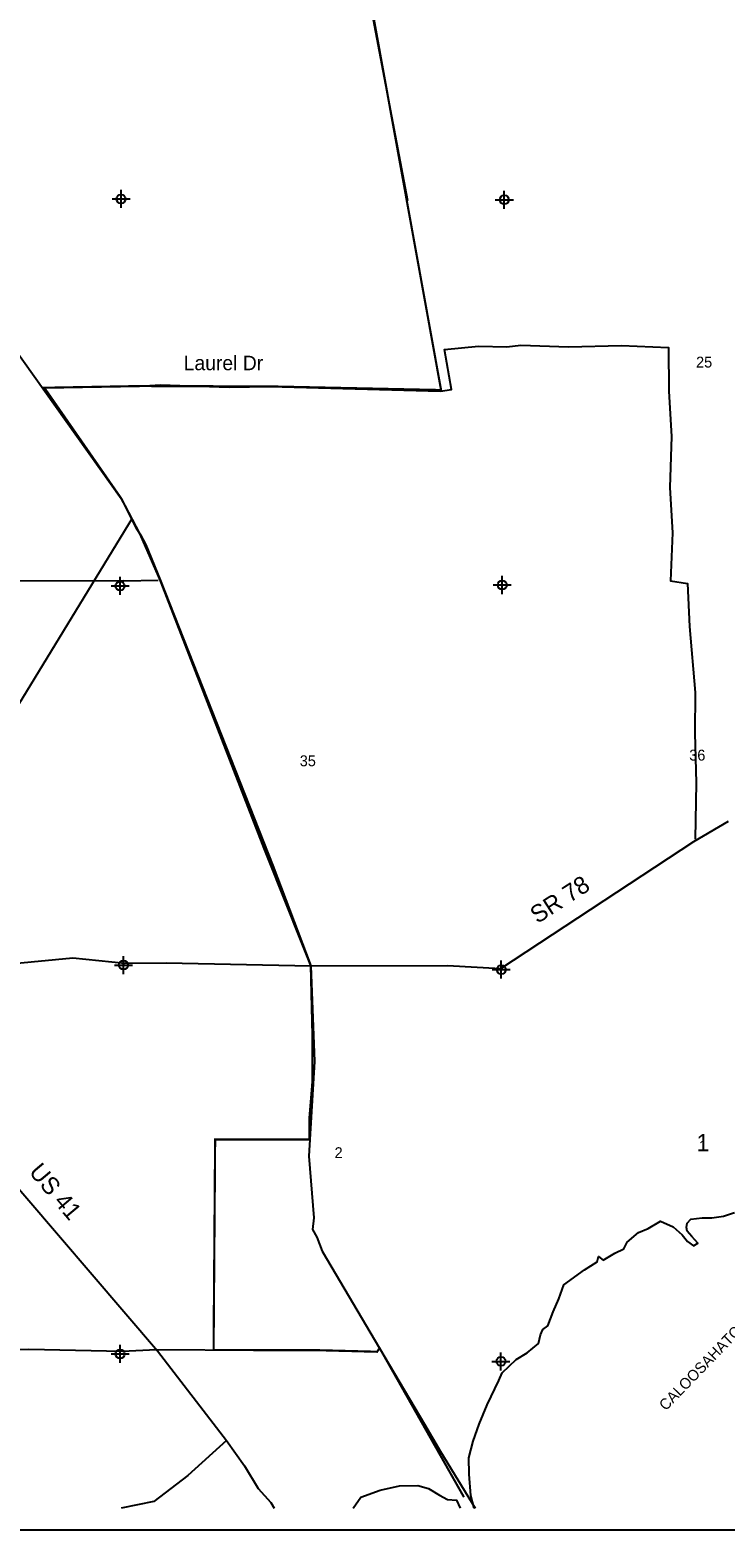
# Model space of a CAD drawing. Extents: x 183292 to 250788, y 844820 to 878152.
# Tile 3 of 6: x 207618 to 217233, y 846652 to 867397. Entities that reach past the tile are written whole.
import ezdxf
from ezdxf.enums import TextEntityAlignment as Align

# ---------------------------------------------------------------- set-up
doc = ezdxf.new("R2010")
doc.units = 0
doc.header["$LTSCALE"] = 800
doc.header["$PDMODE"] = 34
doc.header["$PDSIZE"] = 125
for name, color, linetype in [('BORDER', 1, 'CONTINUOUS'), ('MAJROADS', 9, 'CONTINUOUS'), ('RR', 13, 'CONTINUOUS'), ('SEC', 2, 'CONTINUOUS'), ('TEXT', 7, 'CONTINUOUS'), ('WATER', 4, 'CONTINUOUS'), ('WSHEDS', 3, 'CONTINUOUS')]:
    doc.layers.add(name, color=color, linetype=linetype)

msp = doc.modelspace()

# ---------------------------------------------------------------- linework, layer by layer
at = {"layer": 'BORDER', "color": 0}
msp.add_lwpolyline([(183291.594381, 846651.773052), (183291.594381, 878151.773052), (231291.594381, 878151.773052), (231291.594381, 846651.773052)], close=True, dxfattribs=at)
at = {"layer": 'MAJROADS', "color": 0}
for points in [[(204995.488077, 866758.936145), (205546.244504, 865417.563181), (205812.092082, 865113.913049), (207056.597366, 863470.612823), (208880.79982, 860918.001674), (209087.176933, 860505.870156), (209145.134038, 860413.263329), (209219.533212, 860278.63701), (209416.964139, 859791.16047), (210979.275867, 855841.202205), (211501.999142, 854455.735898), (211553.794534, 853130.412986), (211476.928292, 851823.844055), (211545.904594, 850968.651641), (211527.949167, 850809.582919), (211585.780159, 850700.21874), (211659.737936, 850506.941693), (212454.064781, 849168.678845), (213074.583365, 848116.615155), (213297.970056, 847737.872226), (213777.199383, 846951.773052)], [(207808.539395, 862449.369148), (207816.918518, 862449.307316), (209132.68819, 862473.116185), (209417.702043, 862487.772144), (210372.736592, 862455.585926), (210934.261511, 862468.201428), (213296.803263, 862400.490065), (213447.812977, 862424.514458), (213351.34441, 862978.278574), (213820.946302, 863025.090721), (214214.703261, 863013.805494), (214407.60859, 863037.520727), (215069.43566, 863015.877753), (215798.604874, 863035.635738), (216451.990988, 863005.675473), (216455.918208, 862402.31677), (216493.176424, 861773.573369), (216471.224289, 861069.850684), (216508.482505, 860441.107284), (216478.460407, 859779.342046), (216712.828529, 859744.094258), (216741.95495, 859148.929182), (216819.006494, 858234.986433), (216814.86375, 857673.585178), (216834.930895, 856986.311579), (216820.801396, 856207.114953)], [(208914.117494, 859778.186517), (205831.751114, 859773.01296), (203476.420128, 859827.488956), (199655.80714, 859864.621462), (199420.951999, 859832.872346), (199338.662886, 857805.73732), (199310.310971, 857378.614038), (199301.112559, 857269.754312), (200563.187072, 854620.823852), (200642.904805, 853472.67484)], [(208914.117494, 859778.186517), (209389.413015, 859789.756303)], [(207396.162224, 854486.424215), (208209.576641, 854564.141771), (208929.691883, 854491.721586), (209499.544125, 854495.842058), (211501.999142, 854455.735898), (213395.836939, 854458.340213), (214132.961215, 854419.311805), (216802.463718, 856175.861255), (217282.210875, 856457.186196)], [(207104.667878, 851786.743782), (209380.77604, 849130.444627), (210335.155969, 847891.639428), (210583.897264, 847537.872969), (210774.300078, 847226.435027), (210948.817445, 847032.421161), (210994.238837, 846951.773052)], [(194404.611687, 849283.406331), (195661.480168, 849274.131531), (196030.161589, 849271.410923), (196365.202853, 849252.179397), (197479.688071, 849252.334864), (197957.050766, 849215.293947), (198350.931389, 849220.766966), (198853.493285, 849191.919676), (199582.600668, 849203.298539), (200194.152998, 849182.026556), (200965.032333, 849176.338012), (201811.261945, 849161.713857), (202255.293643, 849150.057638), (203084.888672, 849152.315393), (204149.222815, 849169.600098), (205414.408587, 849151.884343), (206277.458277, 849145.515647), (207601.483408, 849152.504437), (208891.744718, 849126.224062), (209369.540236, 849147.837008), (210710.199949, 849137.943888), (211539.794979, 849140.201643), (212419.479251, 849116.951036)], [(210335.155969, 847891.639428), (209801.350922, 847403.8838), (209329.433656, 847047.131924), (208880.60328, 846951.773052)]]:
    msp.add_lwpolyline(points, dxfattribs=at)
at = {"layer": 'RR', "color": 0}
msp.add_lwpolyline([(210410.230144, 877851.773052), (212840.946681, 865039.890015)], dxfattribs=at)
at = {"layer": 'SEC', "color": 0}
for p in [(208877.503893, 865061.378601), (214179.658231, 865048.940904), (208864.789515, 859708.96775), (214150.330023, 859721.750537), (208911.307212, 854465.123215), (214137.8001, 854402.844027), (208864.950152, 849087.768561), (214133.092899, 848983.378379)]:
    msp.add_point(p, dxfattribs=at)
at = {"layer": 'WATER', "color": 0}
for points in [[(213761.634373, 846951.773052), (213718.544788, 847129.104245), (213695.360118, 847422.357219), (213688.480514, 847648.508203), (213748.647557, 847882.590341), (213833.936336, 848116.506445), (213944.568233, 848383.752164), (214105.886363, 848717.657116), (214148.475408, 848826.241255), (214342.292983, 849009.194401), (214493.632202, 849100.311233), (214653.622057, 849233.242283), (214679.518622, 849350.311024), (214713.512375, 849425.454858), (214780.835744, 849475.255575), (214857.473887, 849667.357461), (214934.056686, 849851.085434), (215002.320917, 850043.242665), (215288.417563, 850250.708756), (215464.98921, 850358.407379), (215482.235138, 850433.661902), (215548.89437, 850382.975669), (215708.662846, 850482.411068), (215834.658948, 850540.198284), (215877.137303, 850632.034598), (216037.127159, 850764.965648), (216171.497173, 850822.69752), (216339.639562, 850922.077575), (216514.993622, 850845.550121), (216639.882829, 850735.859086), (216714.639249, 850643.247944), (216797.990961, 850584.077109), (216856.829728, 850617.185345), (216773.699395, 850709.851831), (216707.206198, 850785.659803), (216699.164354, 850835.958623), (216707.92568, 850894.520666), (216758.556569, 850952.805985), (216917.771597, 850968.502259), (217051.754198, 850967.616743), (217211.024571, 850991.686929), (217362.087066, 851040.934198)], [(212090.189988, 846951.773052), (212194.271322, 847105.681346), (212462.900662, 847204.397264), (212731.253277, 847261.243618), (212982.525999, 847267.957187), (213132.979701, 847225.091418), (213283.101334, 847131.982174), (213391.574784, 847072.645304), (213517.128128, 847063.441219), (213567.543991, 846951.773052)]]:
    msp.add_lwpolyline(points, dxfattribs=at)
at = {"layer": 'WSHEDS', "color": 0, "const_width": 30}
msp.add_lwpolyline([(210855.178522, 875939.155696), (213304.886674, 862417.996223), (210934.261511, 862468.201428), (209132.68819, 862473.116185), (207816.918518, 862449.307316), (208880.79982, 860918.001674), (209145.134038, 860413.263329), (209416.964139, 859791.16047), (210851.78006, 856087.398508), (211501.999142, 854455.735898), (211524.406067, 853515.593187), (211524.406067, 852842.967179), (211484.839831, 852368.172351), (211484.839831, 852051.642465), (210179.154053, 852051.642465), (210157.683105, 849142.021071), (211539.794979, 849140.201643), (212419.479251, 849116.951036), (212454.064781, 849168.678845), (213621.41656, 847105.863)], dxfattribs=at)
msp.add_lwpolyline([(209024.487921, 860631.059026), (207010.963103, 857330.966802, 0.128358), (206996.39727, 857282.601492), (206899.696006, 854684.514902, -0.473452), (206776.466853, 854590.986276), (206701.560535, 854608.932066), (206701.560535, 854608.932066), (205525.660957, 854563.582362, 0.003745), (205524.164389, 854563.513415), (205200.542252, 854563.513415), (205200.542252, 853814.955892), (205155.664321, 853613.009148), (205035.989839, 853440.98044), (204878.91708, 853291.390259), (204676.96639, 853156.759096), (204445.09708, 852909.935298), (204445.09708, 852917.414807), (204340.381908, 852618.234445), (204258.105701, 852468.644264), (204115.992253, 852281.656538), (203914.041563, 852124.586848)], format="xyb", dxfattribs=at)

# ---------------------------------------------------------------- texts
at = {"layer": 'MAJROADS', "color": 0}
msp.add_text('SR 78', height=240, rotation=33, dxfattribs=at).set_placement((214637.674173, 855030.350927))
at = {"layer": 'TEXT', "color": 0}
msp.add_text('Laurel Dr', height=200, dxfattribs=at).set_placement((209744.286139, 862692.268004))
for s, height, p in [('25', 150, (216944.054092, 862729.079526)), ('36', 150, (216849.5248, 857293.645261)), ('35', 150, (211461.35518, 857214.870851)), ('1', 240, (216928.29921, 851889.720759)), ('1', 150, (216928.29921, 851889.720759)), ('2', 150, (211886.736992, 851795.191467))]:
    msp.add_text(s, height=height, dxfattribs=at).set_placement(p, align=Align.CENTER)
msp.add_text('US 41', height=240, rotation=310, dxfattribs=at).set_placement((207592.667004, 851599.384578))
at = {"layer": 'WATER', "color": 0}
msp.add_text('CALOOSAHATCHEE', height=150, rotation=45.9321, dxfattribs=at).set_placement((216413.406278, 848292.687859))

doc.saveas('drawing.dxf')
